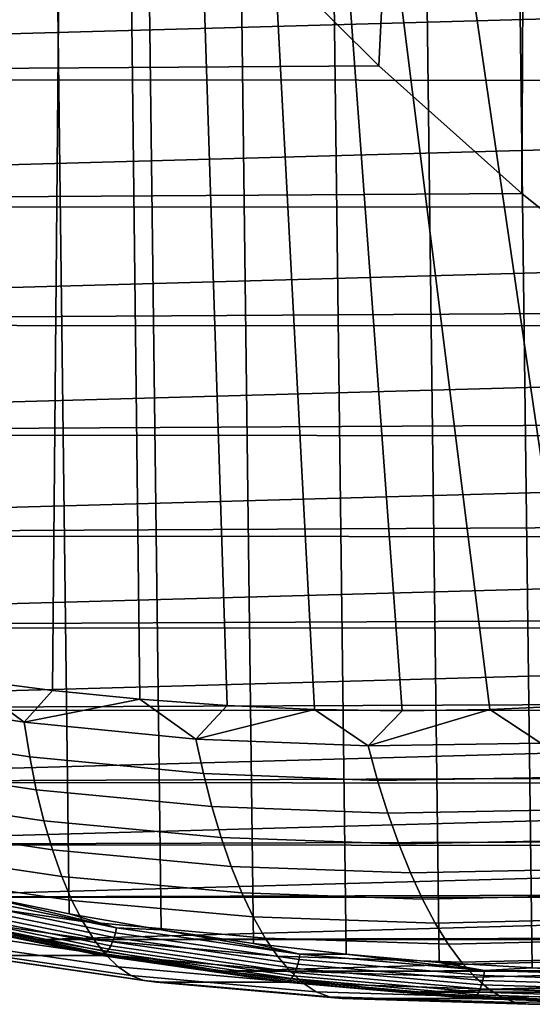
# Model space of a CAD drawing. Header units: metres. Extents: x -248 to 28, y -28 to 28.
# Tile 7 of 256: x -229.38 to -226.29, y -22.5 to -16.57. Entities that reach past the tile are written whole.
import ezdxf

# ---------------------------------------------------------------- set-up
doc = ezdxf.new("R2010")
doc.units = ezdxf.units.M
doc.layers.add('solid_10_061_053_XXX', color=7, linetype='CONTINUOUS')

msp = doc.modelspace()

# ---------------------------------------------------------------- linework, layer by layer
at = {"layer": 'solid_10_061_053_XXX'}
for points in [[(-227.412567, 22.197994, 139.122314), (-226.852432, -22.247147, 138.918442), (-226.291367, -22.280291, 138.714233), (-226.852402, 22.247149, 138.918442)], [(-226.852402, 22.247149, 138.918442), (-226.291367, -22.280291, 138.714233), (-225.72966, -22.297413, 138.509796), (-226.291336, 22.280293, 138.714218)], [(-227.971237, 22.132875, 139.325653), (-227.412598, -22.19799, 139.12233), (-226.852432, -22.247147, 138.918442), (-227.412567, 22.197994, 139.122314)], [(-228.528061, 22.051838, 139.52832), (-227.971268, -22.132872, 139.325668), (-227.412598, -22.19799, 139.12233), (-227.971237, 22.132875, 139.325653)], [(-229.082687, 21.954929, 139.730194), (-228.528091, -22.051834, 139.528336), (-227.971268, -22.132872, 139.325668), (-228.528061, 22.051838, 139.52832)], [(-229.634598, 21.842245, 139.931076), (-229.082718, -21.954924, 139.730209), (-228.528091, -22.051834, 139.528336), (-229.082687, 21.954929, 139.730194)], [(-230.183487, 21.713848, 140.130844), (-229.634628, -21.842237, 139.931076), (-229.082718, -21.954924, 139.730209), (-229.634598, 21.842245, 139.931076)], [(-224.441513, -20.540352, 132.856171), (-226.572021, -10.365415, 130.302963), (-226.260529, -10.306357, 130.18959), (-223.918701, -20.456684, 132.665878)], [(-224.966263, -20.608892, 133.047165), (-226.884979, -10.413796, 130.41687), (-226.572021, -10.365415, 130.302963), (-224.441513, -20.540352, 132.856171)], [(-229.706757, -20.541157, 134.772568), (-229.408432, -10.413796, 131.335327), (-229.094208, -10.451475, 131.220963), (-229.18309, -20.609407, 134.58197)], [(-225.492554, -20.662254, 133.238724), (-227.199219, -10.451475, 130.531235), (-226.884979, -10.413796, 130.41687), (-224.966263, -20.608892, 133.047165)], [(-229.18309, -20.609407, 134.58197), (-229.094208, -10.451475, 131.220963), (-228.778854, -10.478426, 131.106186), (-228.657898, -20.662544, 134.390808)], [(-228.657898, -20.662544, 134.390808), (-228.778854, -10.478426, 131.106186), (-228.462997, -10.494604, 130.991226), (-228.131531, -20.700527, 134.199234)], [(-228.131531, -20.700527, 134.199234), (-228.462997, -10.494604, 130.991226), (-228.146713, -10.5, 130.876099), (-227.604416, -20.723328, 134.00737)], [(-227.604416, -20.723328, 134.00737), (-228.146713, -10.5, 130.876099), (-227.830429, -10.494604, 130.760986), (-227.076904, -20.730928, 133.815369)], [(-226.548264, -20.723295, 133.622971), (-227.830429, -10.494604, 130.760986), (-227.514557, -10.478426, 130.646011), (-226.02002, -20.700397, 133.430695)], [(-226.548264, -20.723295, 133.622971), (-227.076904, -20.730928, 133.815369), (-227.830429, -10.494604, 130.760986)], [(-226.02002, -20.700397, 133.430695), (-227.514557, -10.478426, 130.646011), (-227.199219, -10.451475, 130.531235), (-225.492554, -20.662254, 133.238724)], [(-227.018814, -12.806499, 176.970154), (-227.660538, -11.977294, 177.20372), (-228.037613, -16.029495, 177.340958), (-227.215836, -16.846247, 177.041855)], [(-226.334671, -13.597368, 176.721146), (-227.018814, -12.806499, 176.970154), (-227.215836, -16.846247, 177.041855), (-226.354248, -17.615498, 176.728271)], [(-225.610992, -14.346565, 176.457748), (-226.334671, -13.597368, 176.721146), (-226.354248, -17.615498, 176.728271), (-225.455475, -18.334888, 176.401138)], [(-239.271149, -16.927216, 143.651321), (-227.215836, -16.846247, 177.041855), (-228.037613, -16.029495, 177.340958), (-240.097992, -16.114307, 143.952271)], [(-210.598953, -16.127417, 133.2155), (-239.271149, -16.927216, 143.651321), (-240.097992, -16.114307, 143.952271)], [(-210.598953, -16.127417, 133.2155), (-211.426407, -16.939569, 133.516663), (-239.271149, -16.927216, 143.651321)], [(-238.404984, -17.692005, 143.33606), (-226.354248, -17.615498, 176.728271), (-227.215836, -16.846247, 177.041855), (-239.271149, -16.927216, 143.651321)], [(-211.426407, -16.939569, 133.516663), (-238.404984, -17.692005, 143.33606), (-239.271149, -16.927216, 143.651321)], [(-211.426407, -16.939569, 133.516663), (-212.293213, -17.70363, 133.832153), (-238.404984, -17.692005, 143.33606)], [(-237.501633, -18.406794, 143.007278), (-225.455475, -18.334888, 176.401138), (-226.354248, -17.615498, 176.728271), (-238.404984, -17.692005, 143.33606)], [(-212.293213, -17.70363, 133.832153), (-237.501633, -18.406794, 143.007278), (-238.404984, -17.692005, 143.33606)], [(-212.293213, -17.70363, 133.832153), (-213.197098, -18.417593, 134.161148), (-237.501633, -18.406794, 143.007278)], [(-236.563843, -19.069382, 142.665939), (-224.522141, -19.002317, 176.061432), (-225.455475, -18.334888, 176.401138), (-237.501633, -18.406794, 143.007278)], [(-213.197098, -18.417593, 134.161148), (-236.563843, -19.069382, 142.665939), (-237.501633, -18.406794, 143.007278)], [(-213.197098, -18.417593, 134.161148), (-214.135437, -19.079367, 134.50267), (-236.563843, -19.069382, 142.665939)], [(-235.594345, -19.67786, 142.31308), (-223.556641, -19.616081, 175.710022), (-224.522141, -19.002317, 176.061432), (-236.563843, -19.069382, 142.665939)], [(-214.135437, -19.079367, 134.50267), (-235.594345, -19.67786, 142.31308), (-236.563843, -19.069382, 142.665939)], [(-214.135437, -19.079367, 134.50267), (-215.105362, -19.686949, 134.855698), (-235.594345, -19.67786, 142.31308)], [(-234.595703, -20.230625, 141.9496), (-222.56189, -20.174322, 175.347961), (-223.556641, -19.616081, 175.710022), (-235.594345, -19.67786, 142.31308)], [(-215.105362, -19.686949, 134.855698), (-234.595703, -20.230625, 141.9496), (-235.594345, -19.67786, 142.31308)], [(-215.105362, -19.686949, 134.855698), (-216.104477, -20.238844, 135.219345), (-234.595703, -20.230625, 141.9496)], [(-233.570831, -20.726036, 141.576584), (-221.540649, -20.675493, 174.976257), (-222.56189, -20.174322, 175.347961), (-234.595703, -20.230625, 141.9496)], [(-216.104477, -20.238844, 135.219345), (-233.570831, -20.726036, 141.576584), (-234.595703, -20.230625, 141.9496)], [(-216.104477, -20.238844, 135.219345), (-217.129761, -20.733358, 135.592514), (-233.570831, -20.726036, 141.576584)], [(-229.355225, -20.801121, 134.72583), (-230.384628, -20.642523, 135.10051), (-229.706757, -20.541157, 134.772568)], [(-229.355225, -20.801121, 134.72583), (-229.706757, -20.541157, 134.772568), (-229.18309, -20.609407, 134.58197)], [(-229.321442, -21.009304, 134.815247), (-230.36203, -20.850321, 135.194), (-230.384628, -20.642523, 135.10051), (-229.355225, -20.801121, 134.72583)], [(-229.355225, -20.801121, 134.72583), (-229.18309, -20.609407, 134.58197), (-228.657898, -20.662544, 134.390808)], [(-232.522629, -21.16271, 141.195068), (-220.49588, -21.118135, 174.595993), (-221.540649, -20.675493, 174.976257), (-233.570831, -20.726036, 141.576584)], [(-228.319397, -20.901627, 134.348831), (-229.355225, -20.801121, 134.72583), (-228.657898, -20.662544, 134.390808)], [(-228.319397, -20.901627, 134.348831), (-228.657898, -20.662544, 134.390808), (-228.131531, -20.700527, 134.199234)], [(-228.319397, -20.901627, 134.348831), (-228.131531, -20.700527, 134.199234), (-227.604416, -20.723328, 134.00737)], [(-226.240021, -20.927401, 133.591995), (-226.548264, -20.723295, 133.622971), (-226.02002, -20.700397, 133.430695)], [(-217.129761, -20.733358, 135.592514), (-232.522629, -21.16271, 141.195068), (-233.570831, -20.726036, 141.576584)], [(-217.129761, -20.733358, 135.592514), (-218.178162, -21.169044, 135.974106), (-232.522629, -21.16271, 141.195068)], [(-227.280029, -20.943758, 133.97052), (-228.319397, -20.901627, 134.348831), (-227.604416, -20.723328, 134.00737)], [(-227.280029, -20.943758, 133.97052), (-227.604416, -20.723328, 134.00737), (-227.076904, -20.730928, 133.815369)], [(-227.280029, -20.943758, 133.97052), (-227.076904, -20.730928, 133.815369), (-226.548264, -20.723295, 133.622971)], [(-226.240021, -20.927401, 133.591995), (-227.280029, -20.943758, 133.97052), (-226.548264, -20.723295, 133.622971)], [(-228.274399, -21.109514, 134.434158), (-229.321442, -21.009304, 134.815247), (-229.355225, -20.801121, 134.72583), (-228.319397, -20.901627, 134.348831)], [(-229.281494, -21.207823, 134.922012), (-230.332748, -21.048471, 135.304642), (-230.36203, -20.850321, 135.194), (-229.321442, -21.009304, 134.815247)], [(-227.223862, -21.150675, 134.051804), (-228.274399, -21.109514, 134.434158), (-228.319397, -20.901627, 134.348831), (-227.280029, -20.943758, 133.97052)], [(-226.172729, -21.132668, 133.66922), (-227.223862, -21.150675, 134.051804), (-227.280029, -20.943758, 133.97052), (-226.240021, -20.927401, 133.591995)], [(-229.235703, -21.395041, 135.045212), (-230.297028, -21.235338, 135.431503), (-230.332748, -21.048471, 135.304642), (-229.281494, -21.207823, 134.922012)], [(-228.22377, -21.307756, 134.537033), (-229.281494, -21.207823, 134.922012), (-229.321442, -21.009304, 134.815247), (-228.274399, -21.109514, 134.434158)], [(-227.162582, -21.347992, 134.150787), (-228.22377, -21.307756, 134.537033), (-228.274399, -21.109514, 134.434158), (-227.223862, -21.150675, 134.051804)], [(-231.454178, -21.539362, 140.806183), (-219.430374, -21.501072, 174.208191), (-220.49588, -21.118135, 174.595993), (-232.522629, -21.16271, 141.195068)], [(-218.178162, -21.169044, 135.974106), (-231.454178, -21.539362, 140.806183), (-232.522629, -21.16271, 141.195068)], [(-218.178162, -21.169044, 135.974106), (-219.24704, -21.544796, 136.363144), (-231.454178, -21.539362, 140.806183)], [(-226.100861, -21.328417, 133.764359), (-227.162582, -21.347992, 134.150787), (-227.223862, -21.150675, 134.051804), (-226.172729, -21.132668, 133.66922)], [(-229.184448, -21.569412, 135.183853), (-230.255142, -21.409382, 135.573547), (-230.297028, -21.235338, 135.431503), (-229.235703, -21.395041, 135.045212)], [(-228.167923, -21.494715, 134.65657), (-229.235703, -21.395041, 135.045212), (-229.281494, -21.207823, 134.922012), (-228.22377, -21.307756, 134.537033)], [(-227.09668, -21.534081, 134.266678), (-228.167923, -21.494715, 134.65657), (-228.22377, -21.307756, 134.537033), (-227.162582, -21.347992, 134.150787)], [(-226.024979, -21.513029, 133.876602), (-227.09668, -21.534081, 134.266678), (-227.162582, -21.347992, 134.150787), (-226.100861, -21.328417, 133.764359)], [(-229.128113, -21.729496, 135.336746), (-230.207397, -21.569164, 135.729584), (-230.255142, -21.409382, 135.573547), (-229.184448, -21.569412, 135.183853)], [(-228.107285, -21.668846, 134.791794), (-229.184448, -21.569412, 135.183853), (-229.235703, -21.395041, 135.045212), (-228.167923, -21.494715, 134.65657)], [(-230.368301, -21.855003, 140.41095), (-218.347214, -21.823183, 173.81395), (-219.430374, -21.501072, 174.208191), (-231.454178, -21.539362, 140.806183)], [(-227.026688, -21.707405, 134.398499), (-228.107285, -21.668846, 134.791794), (-228.167923, -21.494715, 134.65657), (-227.09668, -21.534081, 134.266678)], [(-225.945679, -21.68498, 134.005035), (-227.026688, -21.707405, 134.398499), (-227.09668, -21.534081, 134.266678), (-226.024979, -21.513029, 133.876602)], [(-219.24704, -21.544796, 136.363144), (-230.368301, -21.855003, 140.41095), (-231.454178, -21.539362, 140.806183)], [(-219.24704, -21.544796, 136.363144), (-220.33316, -21.859465, 136.758453), (-230.368301, -21.855003, 140.41095)], [(-229.067154, -21.873976, 135.50264), (-230.154205, -21.713367, 135.8983), (-230.207397, -21.569164, 135.729584), (-229.128113, -21.729496, 135.336746)], [(-228.042343, -21.828712, 134.941559), (-229.128113, -21.729496, 135.336746), (-229.184448, -21.569412, 135.183853), (-228.107285, -21.668846, 134.791794)], [(-226.953156, -21.866531, 134.545135), (-228.042343, -21.828712, 134.941559), (-228.107285, -21.668846, 134.791794), (-227.026688, -21.707405, 134.398499)], [(-225.863617, -21.842848, 134.148575), (-226.953156, -21.866531, 134.545135), (-227.026688, -21.707405, 134.398499), (-225.945679, -21.68498, 134.005035)], [(-229.002075, -22.001656, 135.680145), (-230.095993, -21.840805, 136.078293), (-230.154205, -21.713367, 135.8983), (-229.067154, -21.873976, 135.50264)], [(-227.973618, -21.972994, 135.10463), (-229.067154, -21.873976, 135.50264), (-229.128113, -21.729496, 135.336746), (-228.042343, -21.828712, 134.941559)], [(-229.268127, -22.108702, 140.010529), (-217.24971, -22.083504, 173.41449), (-218.347214, -21.823183, 173.81395), (-230.368301, -21.855003, 140.41095)], [(-229.901535, -21.845751, 140.017868), (-228.804443, -22.068642, 139.618546), (-228.797302, -22.03849, 139.623734), (-229.892914, -21.815903, 140.022491)], [(-229.892914, -21.815903, 140.022491), (-228.797302, -22.03849, 139.623734), (-229.634628, -21.842237, 139.931076)], [(-226.876694, -22.010147, 134.705368), (-227.973618, -21.972994, 135.10463), (-228.042343, -21.828712, 134.941559), (-226.953156, -21.866531, 134.545135)], [(-220.33316, -21.859465, 136.758453), (-229.268127, -22.108702, 140.010529), (-230.368301, -21.855003, 140.41095)], [(-228.93338, -22.111485, 135.867767), (-230.033203, -21.950426, 136.268066), (-230.095993, -21.840805, 136.078293), (-229.002075, -22.001656, 135.680145)], [(-229.922455, -21.90029, 139.995255), (-228.822617, -22.123737, 139.59494), (-228.812943, -22.097294, 139.608871), (-229.911469, -21.874113, 140.008698)], [(-229.911469, -21.874113, 140.008698), (-228.812943, -22.097294, 139.608871), (-228.804443, -22.068642, 139.618546), (-229.901535, -21.845751, 140.017868)], [(-228.797302, -22.03849, 139.623734), (-229.082718, -21.954924, 139.730209), (-229.634628, -21.842237, 139.931076)], [(-220.33316, -21.859465, 136.758453), (-221.433426, -22.112169, 137.15892), (-229.268127, -22.108702, 140.010529)], [(-227.901672, -22.100502, 135.279633), (-229.002075, -22.001656, 135.680145), (-229.067154, -21.873976, 135.50264), (-227.973618, -21.972994, 135.10463)], [(-225.779449, -21.985329, 134.306015), (-226.876694, -22.010147, 134.705368), (-226.953156, -21.866531, 134.545135), (-225.863617, -21.842848, 134.148575)], [(-229.958954, -21.959606, 139.932907), (-228.856125, -22.183661, 139.531509), (-228.844482, -22.167459, 139.555786), (-229.946503, -21.943569, 139.956879)], [(-229.946503, -21.943569, 139.956879), (-228.844482, -22.167459, 139.555786), (-228.833221, -22.14732, 139.577103), (-229.934235, -21.923634, 139.977829)], [(-229.934235, -21.923634, 139.977829), (-228.833221, -22.14732, 139.577103), (-228.822617, -22.123737, 139.59494), (-229.922455, -21.90029, 139.995255)], [(-229.670746, -22.205172, 137.30365), (-228.890808, -22.205116, 139.44751), (-229.994675, -21.980829, 139.849289), (-230.774643, -21.980898, 137.705429)], [(-228.861633, -22.202559, 136.06398), (-229.966354, -22.041327, 136.466049), (-230.033203, -21.950426, 136.268066), (-228.93338, -22.111485, 135.867767)], [(-228.87944, -22.202751, 139.476608), (-229.983215, -21.978504, 139.878342), (-229.994675, -21.980829, 139.849289), (-228.890808, -22.205116, 139.44751)], [(-229.983215, -21.978504, 139.878342), (-228.87944, -22.202751, 139.476608), (-228.867874, -22.195522, 139.504898), (-229.971283, -21.971348, 139.906509)], [(-229.971283, -21.971348, 139.906509), (-228.867874, -22.195522, 139.504898), (-228.856125, -22.183661, 139.531509), (-229.958954, -21.959606, 139.932907)], [(-228.797302, -22.03849, 139.623734), (-228.528091, -22.051834, 139.528336), (-229.082718, -21.954924, 139.730209)], [(-227.827072, -22.210182, 135.465103), (-228.93338, -22.111485, 135.867767), (-229.002075, -22.001656, 135.680145), (-227.901672, -22.100502, 135.279633)], [(-226.797897, -22.137066, 134.877884), (-227.901672, -22.100502, 135.279633), (-227.973618, -21.972994, 135.10463), (-226.876694, -22.010147, 134.705368)], [(-225.693848, -22.111244, 134.476044), (-226.797897, -22.137066, 134.877884), (-226.876694, -22.010147, 134.705368), (-225.779449, -21.985329, 134.306015)], [(-228.78743, -22.274124, 136.26712), (-229.895996, -22.112757, 136.670609), (-229.966354, -22.041327, 136.466049), (-228.861633, -22.202559, 136.06398)], [(-228.804443, -22.068642, 139.618546), (-227.697754, -22.229183, 139.215744), (-227.692139, -22.198811, 139.221481), (-228.797302, -22.03849, 139.623734)], [(-228.797302, -22.03849, 139.623734), (-227.692139, -22.198811, 139.221481), (-228.528091, -22.051834, 139.528336)], [(-227.692139, -22.198811, 139.221481), (-227.971268, -22.132872, 139.325668), (-228.528091, -22.051834, 139.528336)], [(-228.71138, -22.325592, 136.475525), (-229.822693, -22.164129, 136.880005), (-229.895996, -22.112757, 136.670609), (-228.78743, -22.274124, 136.26712)], [(-228.157059, -22.299698, 139.606125), (-216.140533, -22.281397, 173.010773), (-217.24971, -22.083504, 173.41449), (-229.268127, -22.108702, 140.010529)], [(-221.433426, -22.112169, 137.15892), (-228.157059, -22.299698, 139.606125), (-229.268127, -22.108702, 140.010529)], [(-227.750443, -22.301132, 135.659531), (-228.861633, -22.202559, 136.06398), (-228.93338, -22.111485, 135.867767), (-227.827072, -22.210182, 135.465103)], [(-228.833221, -22.14732, 139.577103), (-227.72258, -22.308434, 139.172867), (-227.713165, -22.284679, 139.191132), (-228.822617, -22.123737, 139.59494)], [(-228.822617, -22.123737, 139.59494), (-227.713165, -22.284679, 139.191132), (-227.704819, -22.258043, 139.205551), (-228.812943, -22.097294, 139.608871)], [(-228.812943, -22.097294, 139.608871), (-227.704819, -22.258043, 139.205551), (-227.697754, -22.229183, 139.215744), (-228.804443, -22.068642, 139.618546)], [(-221.433426, -22.112169, 137.15892), (-222.544785, -22.302198, 137.563431), (-228.157059, -22.299698, 139.606125)], [(-226.717422, -22.246241, 135.061218), (-227.827072, -22.210182, 135.465103), (-227.901672, -22.100502, 135.279633), (-226.797897, -22.137066, 134.877884)], [(-225.607513, -22.219559, 134.657257), (-226.717422, -22.246241, 135.061218), (-226.797897, -22.137066, 134.877884), (-225.693848, -22.111244, 134.476044)], [(-228.634079, -22.356537, 136.687454), (-229.74707, -22.195017, 137.092545), (-229.822693, -22.164129, 136.880005), (-228.71138, -22.325592, 136.475525)], [(-228.867874, -22.195522, 139.504898), (-227.754837, -22.356987, 139.099792), (-227.743683, -22.345039, 139.126617), (-228.856125, -22.183661, 139.531509)], [(-228.856125, -22.183661, 139.531509), (-227.743683, -22.345039, 139.126617), (-227.732834, -22.32872, 139.151184), (-228.844482, -22.167459, 139.555786)], [(-228.844482, -22.167459, 139.555786), (-227.732834, -22.32872, 139.151184), (-227.72258, -22.308434, 139.172867), (-228.833221, -22.14732, 139.577103)], [(-227.692139, -22.198811, 139.221481), (-227.412598, -22.19799, 139.12233), (-227.971268, -22.132872, 139.325668)], [(-229.74707, -22.195017, 137.092545), (-228.634079, -22.356537, 136.687454), (-228.55722, -22.366707, 136.898361), (-229.670746, -22.205172, 137.30365)], [(-228.55722, -22.366707, 136.898361), (-227.777283, -22.366671, 139.042221), (-228.890808, -22.205116, 139.44751), (-229.670746, -22.205172, 137.30365)], [(-227.766022, -22.364269, 139.07135), (-228.87944, -22.202751, 139.476608), (-228.890808, -22.205116, 139.44751), (-227.777283, -22.366671, 139.042221)], [(-228.87944, -22.202751, 139.476608), (-227.766022, -22.364269, 139.07135), (-227.754837, -22.356987, 139.099792), (-228.867874, -22.195522, 139.504898)], [(-227.672394, -22.372601, 135.861282), (-228.78743, -22.274124, 136.26712), (-228.861633, -22.202559, 136.06398), (-227.750443, -22.301132, 135.659531)], [(-226.635895, -22.336771, 135.253876), (-227.750443, -22.301132, 135.659531), (-227.827072, -22.210182, 135.465103), (-226.717422, -22.246241, 135.061218)], [(-227.704819, -22.258043, 139.205551), (-226.59024, -22.355907, 138.799881), (-226.58461, -22.326921, 138.810608), (-227.697754, -22.229183, 139.215744)], [(-227.697754, -22.229183, 139.215744), (-226.58461, -22.326921, 138.810608), (-226.580521, -22.296415, 138.816895), (-227.692139, -22.198811, 139.221481)], [(-227.692139, -22.198811, 139.221481), (-226.580521, -22.296415, 138.816895), (-227.412598, -22.19799, 139.12233)], [(-226.580521, -22.296415, 138.816895), (-226.852432, -22.247147, 138.918442), (-227.412598, -22.19799, 139.12233)], [(-225.521149, -22.309374, 134.848129), (-226.635895, -22.336771, 135.253876), (-226.717422, -22.246241, 135.061218), (-225.607513, -22.219559, 134.657257)], [(-227.593567, -22.423998, 136.06868), (-228.71138, -22.325592, 136.475525), (-228.78743, -22.274124, 136.26712), (-227.672394, -22.372601, 135.861282)], [(-227.037781, -22.427526, 139.198746), (-215.023056, -22.416241, 172.60405), (-216.140533, -22.281397, 173.010773), (-228.157059, -22.299698, 139.606125)], [(-222.544785, -22.302198, 137.563431), (-227.037781, -22.427526, 139.198746), (-228.157059, -22.299698, 139.606125)], [(-226.554016, -22.407909, 135.454224), (-227.672394, -22.372601, 135.861282), (-227.750443, -22.301132, 135.659531), (-226.635895, -22.336771, 135.253876)], [(-227.72258, -22.308434, 139.172867), (-226.605484, -22.406519, 138.766266), (-226.59726, -22.38266, 138.784973), (-227.713165, -22.284679, 139.191132)], [(-227.713165, -22.284679, 139.191132), (-226.59726, -22.38266, 138.784973), (-226.59024, -22.355907, 138.799881), (-227.704819, -22.258043, 139.205551)], [(-222.544785, -22.302198, 137.563431), (-223.664108, -22.429024, 137.970825), (-227.037781, -22.427526, 139.198746)], [(-226.580521, -22.296415, 138.816895), (-226.291367, -22.280291, 138.714233), (-226.852432, -22.247147, 138.918442)], [(-226.58461, -22.326921, 138.810608), (-225.46817, -22.361578, 138.404251), (-225.465607, -22.331024, 138.411087), (-226.580521, -22.296415, 138.816895)], [(-226.580521, -22.296415, 138.816895), (-225.465607, -22.331024, 138.411087), (-226.291367, -22.280291, 138.714233)], [(-225.465607, -22.331024, 138.411087), (-225.72966, -22.297413, 138.509796), (-226.291367, -22.280291, 138.714233)], [(-227.514618, -22.454899, 136.279999), (-228.634079, -22.356537, 136.687454), (-228.71138, -22.325592, 136.475525), (-227.593567, -22.423998, 136.06868)], [(-228.634079, -22.356537, 136.687454), (-227.514618, -22.454899, 136.279999), (-227.437195, -22.465052, 136.490707), (-228.55722, -22.366707, 136.898361)], [(-227.766022, -22.364269, 139.07135), (-226.646118, -22.462603, 138.663742), (-226.6353, -22.455288, 138.692322), (-227.754837, -22.356987, 139.099792)], [(-227.754837, -22.356987, 139.099792), (-226.6353, -22.455288, 138.692322), (-226.624741, -22.443287, 138.71936), (-227.743683, -22.345039, 139.126617)], [(-227.743683, -22.345039, 139.126617), (-226.624741, -22.443287, 138.71936), (-226.614716, -22.426895, 138.744217), (-227.732834, -22.32872, 139.151184)], [(-227.732834, -22.32872, 139.151184), (-226.614716, -22.426895, 138.744217), (-226.605484, -22.406519, 138.766266), (-227.72258, -22.308434, 139.172867)], [(-225.43544, -22.379948, 135.047104), (-226.554016, -22.407909, 135.454224), (-226.635895, -22.336771, 135.253876), (-225.521149, -22.309374, 134.848129)], [(-226.59726, -22.38266, 138.784973), (-225.478027, -22.417404, 138.377609), (-225.472351, -22.39061, 138.393005), (-226.59024, -22.355907, 138.799881)], [(-226.59024, -22.355907, 138.799881), (-225.472351, -22.39061, 138.393005), (-225.46817, -22.361578, 138.404251), (-226.58461, -22.326921, 138.810608)], [(-227.437195, -22.465052, 136.490707), (-226.657272, -22.465031, 138.634583), (-227.777283, -22.366671, 139.042221), (-228.55722, -22.366707, 136.898361)], [(-226.646118, -22.462603, 138.663742), (-227.766022, -22.364269, 139.07135), (-227.777283, -22.366671, 139.042221), (-226.657272, -22.465031, 138.634583)], [(-226.472427, -22.459066, 135.660614), (-227.593567, -22.423998, 136.06868), (-227.672394, -22.372601, 135.861282), (-226.554016, -22.407909, 135.454224)], [(-225.913727, -22.491776, 138.789627), (-213.900589, -22.487659, 172.195511), (-215.023056, -22.416241, 172.60405), (-227.037781, -22.427526, 139.198746)], [(-226.614716, -22.426895, 138.744217), (-225.493271, -22.461708, 138.336044), (-225.485062, -22.441301, 138.358475), (-226.605484, -22.406519, 138.766266)], [(-226.605484, -22.406519, 138.766266), (-225.485062, -22.441301, 138.358475), (-225.478027, -22.417404, 138.377609), (-226.59726, -22.38266, 138.784973)], [(-225.351105, -22.4307, 135.252487), (-226.472427, -22.459066, 135.660614), (-226.554016, -22.407909, 135.454224), (-225.43544, -22.379948, 135.047104)], [(-226.3918, -22.489822, 135.871323), (-227.514618, -22.454899, 136.279999), (-227.593567, -22.423998, 136.06868), (-226.472427, -22.459066, 135.660614)], [(-227.514618, -22.454899, 136.279999), (-226.3918, -22.489822, 135.871323), (-226.313843, -22.499926, 136.081833), (-227.437195, -22.465052, 136.490707)], [(-226.313843, -22.499926, 136.081833), (-225.533951, -22.499924, 138.225723), (-226.657272, -22.465031, 138.634583), (-227.437195, -22.465052, 136.490707)], [(-223.664108, -22.429024, 137.970825), (-225.913727, -22.491776, 138.789627), (-227.037781, -22.427526, 139.198746)], [(-225.522903, -22.497473, 138.254929), (-226.646118, -22.462603, 138.663742), (-226.657272, -22.465031, 138.634583), (-225.533951, -22.499924, 138.225723)], [(-226.646118, -22.462603, 138.663742), (-225.522903, -22.497473, 138.254929), (-225.512436, -22.490145, 138.28363), (-226.6353, -22.455288, 138.692322)], [(-226.6353, -22.455288, 138.692322), (-225.512436, -22.490145, 138.28363), (-225.502472, -22.478125, 138.310898), (-226.624741, -22.443287, 138.71936)], [(-226.624741, -22.443287, 138.71936), (-225.502472, -22.478125, 138.310898), (-225.493271, -22.461708, 138.336044), (-226.614716, -22.426895, 138.744217)], [(-225.268845, -22.46121, 135.462601), (-226.3918, -22.489822, 135.871323), (-226.472427, -22.459066, 135.660614), (-225.351105, -22.4307, 135.252487)], [(-226.3918, -22.489822, 135.871323), (-225.268845, -22.46121, 135.462601), (-225.190338, -22.47123, 135.672913), (-226.313843, -22.499926, 136.081833)], [(-225.190338, -22.47123, 135.672913), (-224.410431, -22.471249, 137.816788), (-225.533951, -22.499924, 138.225723), (-226.313843, -22.499926, 136.081833)]]:
    msp.add_3dface(points, dxfattribs=at)

doc.saveas('drawing.dxf')
